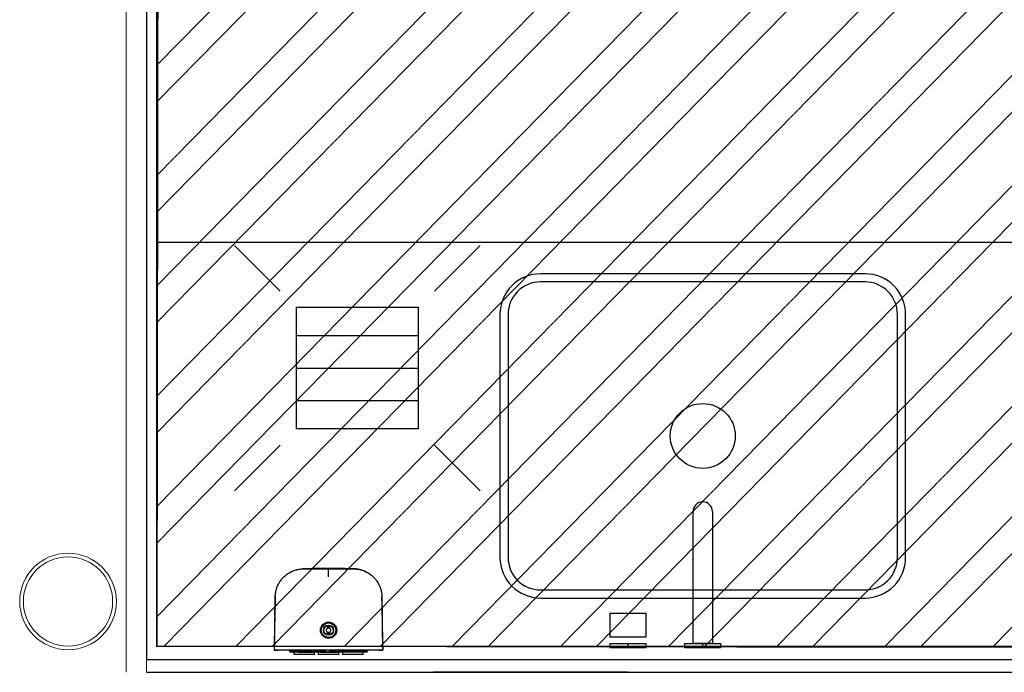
# Model space of a CAD drawing. Header units: centimetres. Extents: x -15121 to 30567, y -60641 to 0.
# Tile 104 of 256: x 4770 to 4892, y -25089 to -25008. Entities that reach past the tile are written whole.
import ezdxf

# ---------------------------------------------------------------- set-up
doc = ezdxf.new("R2010")
doc.units = ezdxf.units.CM
doc.header["$LTSCALE"] = 60
for name, color, linetype in [('A-----SZ', 8, 'Continuous'), ('AIKA sufity podwieszane', 8, 'Continuous'), ('AIKA TYNK', 5, 'Continuous'), ('AIKA widokowe', 7, 'Continuous'), ('widokowe', 7, 'Continuous')]:
    doc.layers.add(name, color=color, linetype=linetype)
doc.layers.add('opisy', color=1, linetype='Continuous', lineweight=15)

# ---------------------------------------------------------------- blocks, each defined once
blk = doc.blocks.new('*X5919')
at = {"color": 0}
for p, q in [((621.16, -2967.99), (636.16, -2967.99)), ((621.16, -2971.99), (636.16, -2971.99)), ((621.16, -2975.99), (636.16, -2975.99))]:
    blk.add_line(p, q, dxfattribs=at)
blk = doc.blocks.new('SL umywalka 50 top')
at = {"layer": 'AIKA widokowe'}
for points in [[(-20, -39), (20, -39, 0.414214), (25, -34), (25, -4, 0.414214), (20, 1), (-20, 1, 0.414214), (-25, -4), (-25, -34, 0.414214)], [(-20, -38), (20, -38, 0.414214), (24, -34), (24, -4, 0.414214), (20, 0), (-20, 0, 0.414214), (-24, -4), (-24, -34, 0.414214)]]:
    blk.add_lwpolyline(points, format="xyb", close=True, dxfattribs=at)
blk.add_circle((0, -19), 4, dxfattribs=at)
blk = doc.blocks.new('SL dozownik góra')
at = {"layer": 'AIKA widokowe'}
for p, q in [((-9.48, -0.03), (-9.48, 0.01)), ((-9.38, -0.03), (-9.38, 0.01)), ((-9.26, 0.01), (-9.37, 0.01)), ((-9.28, 0.21), (-8.58, 0.21)), ((-8.58, 0.11), (-9.28, 0.11)), ((-9.15, 0.11), (-9.15, -0.03)), ((-8.88, 0.45), (-8.88, 0.51)), ((-8.88, 0.51), (-6.38, 0.51)), ((-8.88, 0.45), (-8.88, 0.24)), ((-8.88, 0.21), (-8.88, 0.24)), ((-8.83, -0.03), (-8.83, 0.11)), ((-8.58, 0.21), (-8.48, 0.21)), ((-8.48, 0.11), (-8.58, 0.11)), ((-8.48, 0.21), (-8.38, 0.21)), ((-8.48, 0.11), (-8.48, 0.21)), ((-8.38, 0.11), (-8.48, 0.11)), ((-8.38, 0.21), (-6.58, 0.21)), ((-8.38, 0.11), (-6.58, 0.11)), ((-6.63, 0.11), (-6.63, -0.04)), ((-6.63, 0.11), (-6.63, 0.11)), ((-6.58, 0.21), (-6.48, 0.21)), ((-6.48, 0.11), (-6.58, 0.11)), ((-6.48, 0.21), (-6.38, 0.21)), ((-6.48, 0.21), (-6.48, 0.11)), ((-6.38, 0.11), (-6.48, 0.11)), ((-6.38, 0.51), (-6.38, 0.45)), ((-6.38, 0.45), (-6.38, 0.24)), ((-6.38, 0.24), (-6.38, 0.21)), ((-6.38, 0.21), (-5.75, 0.21)), ((-5.75, 0.11), (-6.38, 0.11)), ((-6.13, 0.11), (-6.13, 0.1)), ((-6.13, 0.11), (-6.13, 0.11)), ((-6.13, 0.1), (-5.72, 0.1)), ((-5.88, 0.45), (-5.88, 0.51)), ((-5.88, 0.51), (-3.38, 0.51)), ((-5.88, 0.45), (-5.88, 0.24)), ((-5.88, 0.21), (-5.88, 0.24)), ((-3.63, 0.21), (-5.75, 0.21)), ((-5.68, 0.08), (-5.57, -0.03)), ((-5.43, -0.03), (-5.61, 0.15)), ((-4.71, 0.11), (-5.57, 0.11)), ((-5.56, 0.1), (-4.93, 0.1)), ((-4.93, 0.1), (-4.93, 0.11)), ((-4.93, 0.11), (-4.93, 0.11)), ((-4.66, 0.16), (-4.85, -0.03)), ((-3.63, 0.11), (-4.31, 0.11)), ((-3.13, 0.1), (-4.3, 0.1)), ((-3.63, 0.21), (-3.43, 0.21)), ((-3.43, 0.11), (-3.63, 0.11)), ((-3.43, 0.21), (-3.23, 0.21)), ((-3.43, 0.11), (-3.43, 0.21)), ((-3.23, 0.11), (-3.43, 0.11)), ((-3.38, 0.51), (-3.38, 0.45)), ((-3.38, 0.45), (-3.38, 0.24)), ((-3.38, 0.24), (-3.38, 0.21)), ((-3.23, 0.21), (-2.88, 0.21)), ((-2.88, 0.11), (-3.23, 0.11)), ((-3.13, 0.11), (-3.13, 0.1)), ((-3.13, 0.11), (-3.13, 0.11)), ((-2.88, 0.45), (-2.88, 0.51)), ((-2.88, 0.51), (-0.38, 0.51)), ((-2.88, 0.45), (-2.88, 0.24)), ((-2.88, 0.21), (-2.88, 0.24)), ((-2.88, 0.21), (-2.78, 0.21)), ((-2.88, 0.11), (-2.78, 0.11)), ((-2.78, 0.21), (-2.68, 0.21)), ((-2.78, 0.21), (-2.78, 0.11)), ((-2.78, 0.11), (-2.68, 0.11)), ((-0.88, 0.21), (-2.68, 0.21)), ((-0.88, 0.11), (-2.68, 0.11)), ((-2.63, 0.11), (-2.63, -0.04)), ((-2.63, 0.11), (-2.63, 0.11)), ((-0.88, 0.21), (-0.78, 0.21)), ((-0.88, 0.11), (-0.78, 0.11)), ((-0.78, 0.21), (-0.68, 0.21)), ((-0.78, 0.11), (-0.78, 0.21)), ((-0.78, 0.11), (-0.68, 0.11)), ((-0.68, 0.21), (0.02, 0.21)), ((0.02, 0.11), (-0.68, 0.11)), ((-0.43, 0.11), (-0.43, -0.03)), ((-0.38, 0.51), (-0.38, 0.45)), ((-0.38, 0.45), (-0.38, 0.24)), ((-0.38, 0.24), (-0.38, 0.21)), ((-0.11, 0.11), (-0.11, -0.03)), ((0.11, 0.01), (0, 0.01)), ((0.12, 0.01), (0.12, -0.03)), ((0.22, 0.01), (0.22, -0.03)), ((-4.75, -2.24), (-4.75, -2.09)), ((-4.5, -2.09), (-4.75, -2.09)), ((-4.75, -2.26), (-4.75, -2.24)), ((-4.5, -2.24), (-4.5, -2.09)), ((-4.5, -2.24), (-4.5, -2.26)), ((-4.75, -2.73), (-4.75, -2.71)), ((-4.75, -2.89), (-4.75, -2.73)), ((-4.5, -2.89), (-4.75, -2.89)), ((-4.5, -2.71), (-4.5, -2.73)), ((-4.5, -2.89), (-4.5, -2.73)), ((-11.26, -4.31), (-11.26, -4.31)), ((2, -4.31), (2, -4.31)), ((-11.24, -5.15), (-11.24, -5.15)), ((1.98, -5.15), (1.98, -5.15)), ((-11.21, -6.37), (-11.21, -6.52)), ((-11.21, -6.38), (-11.21, -6.5))]:
    blk.add_line(p, q, dxfattribs=at)
for radius in [1, 0.9, 0.625, 0.575]:
    blk.add_circle((-4.63, -2.49), radius, dxfattribs=at)
for centre, radius, start, end in [((-9.28, 0.01), 0.2, 90, 180), ((-9.28, 0.01), 0.1, 90, 180), ((-9.37, 0), 0.009, 90, 180), ((-9.26, 0), 0.009, 0, 90), ((-5.75, 0.01), 0.2, 45, 90), ((-5.75, 0.01), 0.1, 45, 90), ((-4.59, 0.09), 0.1, 85.8328, 135), ((-4.63, -0.46), 0.65, 42.186, 85.8328), ((0, 0), 0.009, 90, 180), ((0.02, 0.01), 0.2, 0, 90), ((0.02, 0.01), 0.1, 0, 90), ((0.11, 0), 0.009, 0, 90), ((-4.63, -2.49), 0.275, 117.0357, 242.9643), ((-4.63, -2.49), 0.256, 60.7941, 119.2059), ((-4.63, -2.49), 0.275, 297.0357, 62.9643), ((-4.63, -2.49), 0.256, 240.7941, 299.2059), ((-11.24, -4.31), 0.02, 182.1155, 232.6601), ((1.98, -4.31), 0.02, 307.0927, 359.643), ((-11.22, -5.15), 0.02, 141.303, 181.3577), ((1.96, -5.15), 0.02, 358.8409, 39.0533), ((-7.68, -6.49), 3.52, 180.5, 180.9111), ((-1.57, -6.49), 3.52, 356.2472, 359.5), ((-1.57, -6.49), 3.52, 356.0961, 359.4538)]:
    blk.add_arc(centre, radius, start, end, dxfattribs=at)
for points, degree in [([(-11.35, -0.03), (-11.35, -0.03), (-11.27, -0.03)], 2), ([(-10.88, -0.04), (-11.01, -0.03), (-11.13, -0.03), (-11.26, -0.03)], 3), ([(-10.29, -0.03), (-7.46, -0.03), (-4.63, -0.03)], 2), ([(-4.63, -0.03), (-1.8, -0.03), (1.03, -0.03)], 2), ([(2, -0.03), (1.87, -0.03), (1.75, -0.03), (1.63, -0.04)], 3), ([(2.02, -0.03), (2.09, -0.03), (2.09, -0.03)], 2), ([(-0.02, -9.7), (0, -9.69), (0.01, -9.69), (0.03, -9.68)], 3)]:
    blk.add_open_spline(points, degree=degree, dxfattribs=at)
for points, knots in [([(-11.35, -0.03), (-11.35, -0.27), (-11.33, -0.75), (-11.32, -1.44), (-11.31, -2.07), (-11.29, -2.65), (-11.28, -3.16), (-11.27, -3.62), (-11.26, -4), (-11.26, -4.22), (-11.26, -4.31)], [0, 0, 0, 0, 0.174298, 0.335211, 0.482738, 0.616879, 0.737634, 0.845004, 0.938988, 1, 1, 1, 1]), ([(-11.27, -0.03), (-11.27, -0.03), (-11.27, -0.03), (-11.26, -0.03), (-11.26, -0.03), (-11.25, -0.03), (-11.24, -0.03), (-11.22, -0.03), (-11.22, -0.03), (-11.21, -0.03), (-11.2, -0.03), (-11.18, -0.03), (-11.17, -0.03), (-11.14, -0.03), (-11.12, -0.03), (-11.09, -0.03), (-11.07, -0.03), (-11.04, -0.03), (-11.04, -0.03), (-11.03, -0.03), (-11.01, -0.03), (-10.99, -0.03), (-10.96, -0.03), (-10.91, -0.03), (-10.86, -0.03), (-10.82, -0.03), (-10.81, -0.03), (-10.79, -0.03), (-10.78, -0.03), (-10.77, -0.03), (-10.76, -0.03), (-10.73, -0.03), (-10.7, -0.03), (-10.64, -0.03), (-10.61, -0.03), (-10.55, -0.03), (-10.52, -0.03), (-10.48, -0.03), (-10.47, -0.03), (-10.45, -0.03), (-10.43, -0.03), (-10.4, -0.03), (-10.36, -0.03), (-10.32, -0.03), (-10.29, -0.03)], [0, 0, 0, 0, 0.0625, 0.0625, 0.125, 0.125, 0.1875, 0.1875, 0.21875, 0.21875, 0.25, 0.25, 0.3125, 0.3125, 0.375, 0.375, 0.4375, 0.4375, 0.453125, 0.453125, 0.46875, 0.5, 0.5, 0.5625, 0.625, 0.625, 0.65625, 0.65625, 0.671875, 0.671875, 0.6875, 0.6875, 0.75, 0.75, 0.8125, 0.8125, 0.875, 0.875, 0.890625, 0.890625, 0.90625, 0.9375, 0.9375, 1, 1, 1, 1]), ([(-4.63, -10.06), (-5.26, -10.06), (-5.9, -10.06), (-6.69, -10.06), (-6.93, -10.06), (-7.21, -10.06), (-7.33, -10.06), (-7.41, -10.06), (-7.45, -10.06), (-7.53, -10.06), (-7.59, -10.06), (-7.65, -10.06), (-7.68, -10.06), (-7.7, -10.06), (-7.76, -10.06), (-7.8, -10.05), (-7.86, -10.05), (-7.88, -10.05), (-7.92, -10.05), (-7.94, -10.05), (-8.04, -10.04), (-8.12, -10.03), (-8.28, -10.01), (-8.35, -10), (-8.47, -9.97), (-8.51, -9.96), (-8.57, -9.95), (-8.58, -9.94), (-8.62, -9.93), (-8.64, -9.93), (-8.74, -9.9), (-8.81, -9.88), (-8.96, -9.82), (-9.03, -9.79), (-9.18, -9.73), (-9.25, -9.7), (-9.39, -9.63), (-9.46, -9.59), (-9.56, -9.53), (-9.59, -9.5), (-9.64, -9.47), (-9.66, -9.46), (-9.69, -9.44), (-9.71, -9.43), (-9.79, -9.37), (-9.85, -9.32), (-9.97, -9.22), (-10.03, -9.17), (-10.15, -9.07), (-10.2, -9.01), (-10.31, -8.9), (-10.36, -8.84), (-10.44, -8.74), (-10.46, -8.71), (-10.49, -8.67), (-10.5, -8.67), (-10.51, -8.65), (-10.53, -8.63), (-10.54, -8.6), (-10.6, -8.52), (-10.64, -8.46), (-10.73, -8.32), (-10.8, -8.19), (-10.87, -8.04), (-10.94, -7.9), (-10.97, -7.83), (-11.01, -7.72), (-11.02, -7.68), (-11.03, -7.63), (-11.04, -7.62), (-11.04, -7.6), (-11.05, -7.58), (-11.06, -7.55), (-11.09, -7.45), (-11.11, -7.38), (-11.14, -7.22), (-11.15, -7.15), (-11.18, -6.99), (-11.19, -6.91), (-11.2, -6.8), (-11.2, -6.76), (-11.2, -6.7), (-11.2, -6.68), (-11.2, -6.64), (-11.2, -6.62), (-11.2, -6.58), (-11.2, -6.56), (-11.21, -6.52), (-11.21, -6.49), (-11.21, -6.45), (-11.21, -6.41), (-11.21, -6.39), (-11.21, -6.33), (-11.21, -6.29), (-11.21, -6.21), (-11.21, -6.17), (-11.21, -5.98), (-11.21, -5.82), (-11.22, -5.04), (-11.23, -4.41), (-11.24, -3.16), (-11.25, -2.53), (-11.26, -1.28), (-11.27, -0.65), (-11.27, -0.03)], [0, 0, 0, 0, 0.125, 0.125, 0.15625, 0.171875, 0.179687, 0.179687, 0.1875, 0.1875, 0.195312, 0.199219, 0.199219, 0.203125, 0.203125, 0.210937, 0.210937, 0.214844, 0.214844, 0.21875, 0.21875, 0.234375, 0.234375, 0.25, 0.25, 0.257812, 0.257812, 0.261719, 0.261719, 0.265625, 0.265625, 0.28125, 0.28125, 0.296875, 0.296875, 0.3125, 0.3125, 0.328125, 0.328125, 0.335937, 0.335937, 0.339844, 0.339844, 0.34375, 0.34375, 0.359375, 0.359375, 0.375, 0.375, 0.390625, 0.390625, 0.40625, 0.40625, 0.414062, 0.414062, 0.416016, 0.416016, 0.417969, 0.421875, 0.421875, 0.4375, 0.4375, 0.453125, 0.46875, 0.46875, 0.484375, 0.484375, 0.492187, 0.492187, 0.494141, 0.494141, 0.496094, 0.5, 0.5, 0.515625, 0.515625, 0.53125, 0.53125, 0.546875, 0.546875, 0.554687, 0.554687, 0.558594, 0.558594, 0.5625, 0.5625, 0.566406, 0.566406, 0.570312, 0.574219, 0.574219, 0.578125, 0.578125, 0.585937, 0.585937, 0.59375, 0.59375, 0.625, 0.625, 0.75, 0.75, 0.875, 0.875, 1, 1, 1, 1]), ([(2.02, -0.03), (2.01, -0.65), (2, -1.28), (1.99, -2.53), (1.98, -3.16), (1.97, -4.41), (1.96, -5.04), (1.95, -5.82), (1.95, -5.98), (1.95, -6.17), (1.95, -6.21), (1.95, -6.29), (1.95, -6.33), (1.95, -6.39), (1.95, -6.41), (1.95, -6.45), (1.95, -6.49), (1.95, -6.52), (1.95, -6.56), (1.95, -6.58), (1.95, -6.62), (1.95, -6.64), (1.94, -6.68), (1.94, -6.7), (1.94, -6.76), (1.94, -6.8), (1.93, -6.91), (1.92, -6.99), (1.9, -7.15), (1.88, -7.22), (1.85, -7.38), (1.83, -7.45), (1.8, -7.55), (1.79, -7.58), (1.79, -7.6), (1.78, -7.62), (1.78, -7.63), (1.76, -7.68), (1.75, -7.72), (1.71, -7.83), (1.68, -7.9), (1.61, -8.04), (1.55, -8.19), (1.47, -8.32), (1.39, -8.46), (1.34, -8.52), (1.29, -8.6), (1.27, -8.63), (1.25, -8.65), (1.24, -8.67), (1.23, -8.67), (1.2, -8.71), (1.18, -8.74), (1.1, -8.84), (1.05, -8.9), (0.94, -9.01), (0.89, -9.07), (0.77, -9.17), (0.71, -9.22), (0.59, -9.32), (0.53, -9.37), (0.45, -9.43), (0.43, -9.44), (0.4, -9.46), (0.38, -9.47), (0.33, -9.5), (0.3, -9.53), (0.2, -9.59), (0.13, -9.63), (-0.01, -9.7), (-0.08, -9.73), (-0.22, -9.79), (-0.3, -9.82), (-0.45, -9.88), (-0.52, -9.9), (-0.62, -9.93), (-0.64, -9.93), (-0.67, -9.94), (-0.69, -9.95), (-0.75, -9.96), (-0.79, -9.97), (-0.91, -10), (-0.98, -10.01), (-1.14, -10.03), (-1.22, -10.04), (-1.32, -10.05), (-1.34, -10.05), (-1.38, -10.05), (-1.39, -10.05), (-1.45, -10.05), (-1.49, -10.06), (-1.55, -10.06), (-1.57, -10.06), (-1.61, -10.06), (-1.67, -10.06), (-1.73, -10.06), (-1.81, -10.06), (-1.85, -10.06), (-1.93, -10.06), (-2.05, -10.06), (-2.33, -10.06), (-2.57, -10.06), (-3.36, -10.06), (-3.99, -10.06), (-4.63, -10.06)], [0, 0, 0, 0, 0.125, 0.125, 0.25, 0.25, 0.375, 0.375, 0.40625, 0.40625, 0.414063, 0.414063, 0.421875, 0.421875, 0.425781, 0.425781, 0.429688, 0.433594, 0.433594, 0.4375, 0.4375, 0.441406, 0.441406, 0.445313, 0.445313, 0.453125, 0.453125, 0.46875, 0.46875, 0.484375, 0.484375, 0.5, 0.5, 0.503906, 0.505859, 0.505859, 0.507813, 0.507813, 0.515625, 0.515625, 0.53125, 0.53125, 0.546875, 0.5625, 0.5625, 0.578125, 0.578125, 0.582031, 0.583984, 0.583984, 0.585938, 0.585938, 0.59375, 0.59375, 0.609375, 0.609375, 0.625, 0.625, 0.640625, 0.640625, 0.65625, 0.65625, 0.660156, 0.660156, 0.664063, 0.664063, 0.671875, 0.671875, 0.6875, 0.6875, 0.703125, 0.703125, 0.71875, 0.71875, 0.734375, 0.734375, 0.738281, 0.738281, 0.742188, 0.742188, 0.75, 0.75, 0.765625, 0.765625, 0.78125, 0.78125, 0.785156, 0.785156, 0.789063, 0.789063, 0.796875, 0.796875, 0.800781, 0.800781, 0.804688, 0.8125, 0.8125, 0.820313, 0.820313, 0.828125, 0.84375, 0.875, 0.875, 1, 1, 1, 1]), ([(1.03, -0.03), (1.07, -0.03), (1.1, -0.03), (1.15, -0.03), (1.17, -0.03), (1.19, -0.03), (1.21, -0.03), (1.22, -0.03), (1.26, -0.03), (1.29, -0.03), (1.35, -0.03), (1.38, -0.03), (1.44, -0.03), (1.47, -0.03), (1.5, -0.03), (1.51, -0.03), (1.52, -0.03), (1.53, -0.03), (1.55, -0.03), (1.56, -0.03), (1.6, -0.03), (1.66, -0.03), (1.7, -0.03), (1.74, -0.03), (1.75, -0.03), (1.77, -0.03), (1.78, -0.03), (1.78, -0.03), (1.81, -0.03), (1.83, -0.03), (1.86, -0.03), (1.88, -0.03), (1.91, -0.03), (1.93, -0.03), (1.94, -0.03), (1.95, -0.03), (1.96, -0.03), (1.97, -0.03), (1.98, -0.03), (1.99, -0.03), (2, -0.03), (2.01, -0.03), (2.01, -0.03), (2.02, -0.03), (2.02, -0.03)], [0, 0, 0, 0, 0.0625, 0.0625, 0.09375, 0.109375, 0.109375, 0.125, 0.125, 0.1875, 0.1875, 0.25, 0.25, 0.3125, 0.3125, 0.328125, 0.328125, 0.34375, 0.34375, 0.375, 0.375, 0.4375, 0.5, 0.5, 0.53125, 0.546875, 0.546875, 0.5625, 0.5625, 0.625, 0.625, 0.6875, 0.6875, 0.75, 0.75, 0.78125, 0.78125, 0.8125, 0.8125, 0.875, 0.875, 0.9375, 0.9375, 1, 1, 1, 1]), ([(2, -4.31), (2, -4.28), (2, -4.08), (2.01, -3.68), (2.02, -3.07), (2.04, -2.41), (2.06, -1.67), (2.07, -0.87), (2.09, -0.32), (2.09, -0.03)], [0, 0, 0, 0, 0.017073, 0.142038, 0.282546, 0.438596, 0.610188, 0.797323, 1, 1, 1, 1]), ([(-11.25, -4.31), (-11.25, -4.31), (-11.25, -4.31), (-11.25, -4.31), (-11.25, -4.31), (-11.25, -4.31), (-11.25, -4.31), (-11.25, -4.31), (-11.25, -4.32), (-11.25, -4.32), (-11.25, -4.33), (-11.25, -4.34), (-11.25, -4.34), (-11.25, -4.35), (-11.25, -4.35), (-11.25, -4.36), (-11.25, -4.38), (-11.25, -4.39), (-11.25, -4.41), (-11.25, -4.41), (-11.24, -4.42), (-11.24, -4.42), (-11.24, -4.43), (-11.24, -4.44), (-11.24, -4.45), (-11.24, -4.47), (-11.24, -4.49), (-11.24, -4.52), (-11.24, -4.53), (-11.24, -4.53), (-11.24, -4.54), (-11.24, -4.54), (-11.24, -4.55), (-11.24, -4.56), (-11.24, -4.58), (-11.24, -4.6), (-11.24, -4.63), (-11.24, -4.65), (-11.24, -4.66), (-11.24, -4.67), (-11.24, -4.68), (-11.24, -4.68), (-11.24, -4.7), (-11.24, -4.71), (-11.24, -4.74), (-11.24, -4.75), (-11.24, -4.78), (-11.24, -4.79), (-11.24, -4.82), (-11.24, -4.82), (-11.24, -4.84), (-11.24, -4.84), (-11.24, -4.86), (-11.24, -4.89), (-11.24, -4.91), (-11.23, -4.93), (-11.23, -4.94), (-11.23, -4.95), (-11.23, -4.95), (-11.23, -4.95), (-11.23, -4.97), (-11.23, -4.99), (-11.23, -5.01), (-11.23, -5.03), (-11.23, -5.04), (-11.23, -5.05), (-11.23, -5.06), (-11.23, -5.06), (-11.23, -5.07), (-11.23, -5.07), (-11.23, -5.08), (-11.23, -5.1), (-11.23, -5.11), (-11.23, -5.12), (-11.23, -5.12), (-11.23, -5.12), (-11.23, -5.12), (-11.23, -5.13), (-11.23, -5.13), (-11.23, -5.13), (-11.23, -5.14), (-11.23, -5.14), (-11.23, -5.15), (-11.23, -5.15), (-11.23, -5.15)], [0, 0, 0, 0, 0.03125, 0.03125, 0.039062, 0.039062, 0.046875, 0.0625, 0.0625, 0.09375, 0.125, 0.125, 0.140625, 0.140625, 0.15625, 0.15625, 0.1875, 0.21875, 0.21875, 0.234375, 0.242187, 0.242187, 0.25, 0.25, 0.28125, 0.28125, 0.3125, 0.34375, 0.34375, 0.351562, 0.351562, 0.359375, 0.359375, 0.375, 0.375, 0.40625, 0.4375, 0.4375, 0.453125, 0.460937, 0.460937, 0.46875, 0.46875, 0.5, 0.5, 0.53125, 0.53125, 0.5625, 0.5625, 0.578125, 0.578125, 0.59375, 0.59375, 0.625, 0.65625, 0.65625, 0.671875, 0.671875, 0.679687, 0.679687, 0.6875, 0.71875, 0.75, 0.75, 0.78125, 0.78125, 0.789062, 0.789062, 0.796875, 0.8125, 0.8125, 0.84375, 0.875, 0.875, 0.890625, 0.890625, 0.898437, 0.898437, 0.90625, 0.90625, 0.9375, 0.96875, 0.96875, 1, 1, 1, 1]), ([(-11.24, -5.15), (-11.24, -5.15), (-11.24, -5.15), (-11.24, -5.14), (-11.24, -5.14), (-11.24, -5.14), (-11.24, -5.14), (-11.24, -5.14), (-11.24, -5.14), (-11.24, -5.13), (-11.24, -5.12), (-11.24, -5.11), (-11.24, -5.11), (-11.24, -5.1), (-11.24, -5.1), (-11.24, -5.09), (-11.24, -5.08), (-11.24, -5.06), (-11.24, -5.05), (-11.24, -5.04), (-11.24, -5.03), (-11.24, -5.03), (-11.24, -5.03), (-11.24, -5.01), (-11.24, -5), (-11.24, -4.98), (-11.24, -4.96), (-11.24, -4.94), (-11.24, -4.92), (-11.24, -4.92), (-11.24, -4.91), (-11.24, -4.91), (-11.24, -4.9), (-11.24, -4.89), (-11.24, -4.87), (-11.24, -4.85), (-11.24, -4.82), (-11.24, -4.8), (-11.24, -4.79), (-11.24, -4.78), (-11.24, -4.77), (-11.24, -4.77), (-11.24, -4.75), (-11.24, -4.74), (-11.25, -4.71), (-11.25, -4.7), (-11.25, -4.67), (-11.25, -4.66), (-11.25, -4.64), (-11.25, -4.63), (-11.25, -4.62), (-11.25, -4.61), (-11.25, -4.59), (-11.25, -4.57), (-11.25, -4.54), (-11.25, -4.52), (-11.25, -4.52), (-11.25, -4.51), (-11.25, -4.5), (-11.25, -4.5), (-11.25, -4.48), (-11.25, -4.46), (-11.25, -4.44), (-11.25, -4.42), (-11.25, -4.41), (-11.25, -4.4), (-11.25, -4.4), (-11.25, -4.39), (-11.25, -4.39), (-11.25, -4.38), (-11.25, -4.37), (-11.25, -4.36), (-11.25, -4.34), (-11.25, -4.34), (-11.25, -4.33), (-11.25, -4.33), (-11.25, -4.33), (-11.25, -4.33), (-11.25, -4.33), (-11.25, -4.32), (-11.25, -4.31), (-11.25, -4.31), (-11.25, -4.31), (-11.25, -4.31), (-11.25, -4.31)], [0, 0, 0, 0, 0.023159, 0.023159, 0.031037, 0.031037, 0.038915, 0.05467, 0.05467, 0.086181, 0.117692, 0.117692, 0.133448, 0.133448, 0.149203, 0.149203, 0.180714, 0.212225, 0.212225, 0.227981, 0.235858, 0.235858, 0.243736, 0.243736, 0.275247, 0.275247, 0.306758, 0.338269, 0.338269, 0.346147, 0.346147, 0.354025, 0.354025, 0.36978, 0.36978, 0.401291, 0.432802, 0.432802, 0.448558, 0.456435, 0.456435, 0.464313, 0.464313, 0.495824, 0.495824, 0.527335, 0.527335, 0.558846, 0.558846, 0.574602, 0.574602, 0.590357, 0.590357, 0.621868, 0.653379, 0.653379, 0.669135, 0.669135, 0.677012, 0.677012, 0.68489, 0.716401, 0.747912, 0.747912, 0.779423, 0.779423, 0.787301, 0.787301, 0.795179, 0.810934, 0.810934, 0.842445, 0.873956, 0.873956, 0.889712, 0.889712, 0.897589, 0.897589, 0.905467, 0.905467, 0.936978, 0.968489, 0.968489, 1, 1, 1, 1]), ([(1.97, -5.15), (1.97, -5.15), (1.97, -5.15), (1.97, -5.14), (1.97, -5.14), (1.97, -5.13), (1.97, -5.13), (1.97, -5.13), (1.97, -5.12), (1.97, -5.12), (1.97, -5.12), (1.97, -5.12), (1.97, -5.11), (1.97, -5.1), (1.97, -5.08), (1.97, -5.07), (1.97, -5.07), (1.97, -5.06), (1.97, -5.06), (1.97, -5.05), (1.98, -5.04), (1.98, -5.03), (1.98, -5.01), (1.98, -4.99), (1.98, -4.97), (1.98, -4.95), (1.98, -4.95), (1.98, -4.95), (1.98, -4.94), (1.98, -4.93), (1.98, -4.91), (1.98, -4.89), (1.98, -4.86), (1.98, -4.84), (1.98, -4.84), (1.98, -4.82), (1.98, -4.82), (1.98, -4.79), (1.98, -4.78), (1.98, -4.75), (1.98, -4.74), (1.98, -4.71), (1.98, -4.7), (1.98, -4.68), (1.98, -4.68), (1.98, -4.67), (1.98, -4.66), (1.98, -4.65), (1.98, -4.63), (1.98, -4.6), (1.98, -4.58), (1.98, -4.56), (1.98, -4.55), (1.98, -4.54), (1.98, -4.54), (1.98, -4.53), (1.98, -4.53), (1.98, -4.52), (1.99, -4.49), (1.99, -4.47), (1.99, -4.45), (1.99, -4.44), (1.99, -4.43), (1.99, -4.42), (1.99, -4.42), (1.99, -4.41), (1.99, -4.41), (1.99, -4.39), (1.99, -4.38), (1.99, -4.36), (1.99, -4.35), (1.99, -4.35), (1.99, -4.34), (1.99, -4.34), (1.99, -4.33), (1.99, -4.32), (1.99, -4.32), (1.99, -4.31), (1.99, -4.31), (1.99, -4.31), (1.99, -4.31), (1.99, -4.31), (1.99, -4.31), (1.99, -4.31), (1.99, -4.31)], [0, 0, 0, 0, 0.03125, 0.03125, 0.0625, 0.09375, 0.09375, 0.101563, 0.101563, 0.109375, 0.109375, 0.125, 0.125, 0.15625, 0.1875, 0.1875, 0.203125, 0.210938, 0.210938, 0.21875, 0.21875, 0.25, 0.25, 0.28125, 0.3125, 0.320313, 0.320313, 0.328125, 0.328125, 0.34375, 0.34375, 0.375, 0.40625, 0.40625, 0.421875, 0.421875, 0.4375, 0.4375, 0.46875, 0.46875, 0.5, 0.5, 0.53125, 0.53125, 0.539063, 0.539063, 0.546875, 0.5625, 0.5625, 0.59375, 0.625, 0.625, 0.640625, 0.640625, 0.648438, 0.648438, 0.65625, 0.65625, 0.6875, 0.71875, 0.71875, 0.75, 0.75, 0.757813, 0.757813, 0.765625, 0.78125, 0.78125, 0.8125, 0.84375, 0.84375, 0.859375, 0.859375, 0.875, 0.875, 0.90625, 0.9375, 0.9375, 0.953125, 0.960938, 0.960938, 0.96875, 0.96875, 1, 1, 1, 1]), ([(2, -4.31), (2, -4.31), (2, -4.31), (2, -4.31), (2, -4.31), (2, -4.32), (2, -4.33), (2, -4.33), (2, -4.33), (2, -4.33), (2, -4.33), (2, -4.34), (2, -4.34), (2, -4.36), (1.99, -4.37), (1.99, -4.38), (1.99, -4.39), (1.99, -4.39), (1.99, -4.4), (1.99, -4.4), (1.99, -4.41), (1.99, -4.42), (1.99, -4.44), (1.99, -4.46), (1.99, -4.48), (1.99, -4.5), (1.99, -4.5), (1.99, -4.51), (1.99, -4.52), (1.99, -4.52), (1.99, -4.54), (1.99, -4.57), (1.99, -4.59), (1.99, -4.61), (1.99, -4.62), (1.99, -4.63), (1.99, -4.64), (1.99, -4.66), (1.99, -4.67), (1.99, -4.7), (1.99, -4.71), (1.99, -4.74), (1.99, -4.75), (1.99, -4.77), (1.99, -4.77), (1.99, -4.78), (1.99, -4.79), (1.99, -4.8), (1.98, -4.82), (1.98, -4.85), (1.98, -4.87), (1.98, -4.89), (1.98, -4.9), (1.98, -4.91), (1.98, -4.91), (1.98, -4.92), (1.98, -4.92), (1.98, -4.94), (1.98, -4.96), (1.98, -4.98), (1.98, -5), (1.98, -5.01), (1.98, -5.03), (1.98, -5.03), (1.98, -5.03), (1.98, -5.04), (1.98, -5.05), (1.98, -5.06), (1.98, -5.08), (1.98, -5.09), (1.98, -5.1), (1.98, -5.1), (1.98, -5.11), (1.98, -5.11), (1.98, -5.12), (1.98, -5.13), (1.98, -5.14), (1.98, -5.14), (1.98, -5.14), (1.98, -5.14), (1.98, -5.14), (1.98, -5.14), (1.98, -5.15), (1.98, -5.15), (1.98, -5.15)], [0, 0, 0, 0, 0.03178, 0.03178, 0.063561, 0.095341, 0.095341, 0.103286, 0.103286, 0.111231, 0.111231, 0.127121, 0.127121, 0.158902, 0.190682, 0.190682, 0.206572, 0.214517, 0.214517, 0.222462, 0.222462, 0.254243, 0.254243, 0.286023, 0.317803, 0.325748, 0.325748, 0.333693, 0.333693, 0.349583, 0.349583, 0.381364, 0.413144, 0.413144, 0.429034, 0.429034, 0.444924, 0.444924, 0.476705, 0.476705, 0.508485, 0.508485, 0.540265, 0.540265, 0.54821, 0.54821, 0.556156, 0.572046, 0.572046, 0.603826, 0.635606, 0.635606, 0.651496, 0.651496, 0.659442, 0.659442, 0.667387, 0.667387, 0.699167, 0.730947, 0.730947, 0.762728, 0.762728, 0.770673, 0.770673, 0.778618, 0.794508, 0.794508, 0.826288, 0.858069, 0.858069, 0.873959, 0.873959, 0.889849, 0.889849, 0.921629, 0.953409, 0.953409, 0.9693, 0.977245, 0.977245, 0.98519, 0.98519, 1, 1, 1, 1]), ([(-11.24, -5.15), (-11.24, -5.15), (-11.24, -5.18), (-11.23, -5.23), (-11.23, -5.29), (-11.23, -5.35), (-11.23, -5.43), (-11.23, -5.52), (-11.23, -5.6), (-11.22, -5.68), (-11.22, -5.77), (-11.22, -5.85), (-11.22, -5.93), (-11.22, -6.01), (-11.22, -6.08), (-11.21, -6.15), (-11.21, -6.22), (-11.21, -6.28), (-11.21, -6.34), (-11.21, -6.4), (-11.21, -6.45), (-11.21, -6.5), (-11.21, -6.55), (-11.2, -6.58), (-11.2, -6.61), (-11.2, -6.62)], [0, 0, 0, 0, 0.001486, 0.007177, 0.011069, 0.015278, 0.025345, 0.038385, 0.054841, 0.074931, 0.098773, 0.130706, 0.167697, 0.209788, 0.257008, 0.309376, 0.366907, 0.429612, 0.497499, 0.570576, 0.648846, 0.732314, 0.820984, 0.914859, 1, 1, 1, 1]), ([(1.95, -6.62), (1.95, -6.62), (1.95, -6.61), (1.95, -6.6), (1.95, -6.58), (1.95, -6.56), (1.95, -6.55), (1.95, -6.53), (1.95, -6.5), (1.95, -6.48), (1.95, -6.46), (1.95, -6.43), (1.95, -6.4), (1.95, -6.37), (1.95, -6.34), (1.95, -6.31), (1.95, -6.28), (1.95, -6.24), (1.95, -6.21), (1.96, -6.18), (1.96, -6.16), (1.96, -6.14), (1.96, -6.13), (1.96, -6.11), (1.96, -6.08), (1.96, -6.02), (1.96, -5.94), (1.96, -5.83), (1.97, -5.66), (1.97, -5.43), (1.98, -5.24), (1.98, -5.15)], [0, 0, 0, 0, 0.083134, 0.174265, 0.26017, 0.340849, 0.416304, 0.486534, 0.551541, 0.611325, 0.665887, 0.71523, 0.759355, 0.798265, 0.831967, 0.860466, 0.881145, 0.897866, 0.910656, 0.919582, 0.922656, 0.924885, 0.92574, 0.92648, 0.928779, 0.933035, 0.939253, 0.947434, 0.957578, 0.977893, 1, 1, 1, 1]), ([(-9.29, -9.68), (-9.17, -9.74), (-8.93, -9.84), (-8.56, -9.96), (-8.17, -10.03), (-7.78, -10.06), (-7.38, -10.07), (-6.33, -10.1), (-5.42, -10.12), (-4.63, -10.12)], [0, 0, 0, 0, 0.083303, 0.166609, 0.249917, 0.333224, 0.416576, 0.499923, 1, 1, 1, 1]), ([(-4.63, -9.07), (-4.63, -9.1), (-4.63, -9.14), (-4.63, -9.2), (-4.63, -9.23), (-4.63, -9.3), (-4.63, -9.33), (-4.63, -9.37), (-4.63, -9.37), (-4.63, -9.39), (-4.63, -9.4), (-4.63, -9.42), (-4.63, -9.44), (-4.63, -9.48), (-4.63, -9.54), (-4.63, -9.59), (-4.63, -9.63), (-4.63, -9.65), (-4.63, -9.67), (-4.63, -9.68), (-4.63, -9.69), (-4.63, -9.69), (-4.63, -9.7), (-4.63, -9.72), (-4.63, -9.75), (-4.63, -9.79), (-4.63, -9.82), (-4.63, -9.86), (-4.63, -9.88), (-4.63, -9.9), (-4.63, -9.91), (-4.63, -9.91), (-4.63, -9.92), (-4.63, -9.92), (-4.63, -9.93), (-4.63, -9.94), (-4.63, -9.96), (-4.63, -9.99), (-4.63, -10.01), (-4.63, -10.02), (-4.63, -10.03), (-4.63, -10.03), (-4.63, -10.04), (-4.63, -10.04), (-4.63, -10.04), (-4.63, -10.05), (-4.63, -10.06), (-4.63, -10.06), (-4.63, -10.06)], [0, 0, 0, 0, 0.0625, 0.0625, 0.125, 0.125, 0.1875, 0.1875, 0.203125, 0.203125, 0.21875, 0.21875, 0.25, 0.25, 0.3125, 0.375, 0.375, 0.40625, 0.40625, 0.421875, 0.429687, 0.429687, 0.4375, 0.4375, 0.5, 0.5, 0.5625, 0.5625, 0.625, 0.625, 0.640625, 0.648438, 0.648438, 0.65625, 0.65625, 0.6875, 0.6875, 0.75, 0.8125, 0.8125, 0.84375, 0.84375, 0.859375, 0.859375, 0.875, 0.875, 0.9375, 1, 1, 1, 1]), ([(-4.63, -10.12), (-3.84, -10.12), (-2.92, -10.1), (-1.88, -10.07), (-1.6, -10.06), (-1.45, -10.05), (-1.44, -10.05)], [0, 0, 0, 0, 0.740066, 0.863413, 0.986765, 1, 1, 1, 1])]:
    blk.add_open_spline(points, degree=3, knots=knots, dxfattribs=at)

msp = doc.modelspace()

# ---------------------------------------------------------------- hatches: boundary and pattern name
at = {"layer": 'AIKA sufity podwieszane', "transparency": 33554610}
h = msp.add_hatch(dxfattribs=at)
h.set_pattern_fill('ANSI32', color=8, angle=0.6)
h.set_pattern_definition([(45.6, (-6538.906, 0.147), (-6.8053523, 6.6642933), []), (45.6, (-6534.416, 0.194), (-6.8053523, 6.6642933), [])])
h.paths.add_polyline_path([(4906.8523, -24930.58), (4787.3457, -24930.58), (4787.3457, -25085.582), (4906.8523, -25085.582)])

# ---------------------------------------------------------------- linework, layer by layer
at = {"layer": 'A-----SZ'}
for p, q in [((4786.0491, -25088.7633), (4946.0491, -25088.7293)), ((4845.3909, -25088.7293, 324.1381), (4821.3909, -25088.7293, 324.1381)), ((4821.3909, -25088.7293, 324.1381), (4845.3909, -25088.7293, 324.1381)), ((4824.1164, -25088.7293), (4849.1164, -25088.7293))]:
    msp.add_line(p, q, dxfattribs=at)
at = {"layer": 'AIKA sufity podwieszane', "color": 8, "transparency": 33554610}
msp.add_lwpolyline([(4787.3457, -24930.58), (4906.8523, -24930.58), (4906.8523, -25085.582), (4787.3457, -25085.582)], close=True, dxfattribs=at)
at = {"layer": 'AIKA TYNK'}
msp.add_line((4908.5491, -25087.2293), (4786.0491, -25087.2293), dxfattribs=at)
msp.add_lwpolyline([(4905.0491, -24929.2274), (4786.0444, -24929.2274), (4786.0444, -25087.2274)], dxfattribs=at)
at = {"layer": 'AIKA widokowe'}
for p, q in [((4907.0491, -25035.7272), (4787.4091, -25035.7272)), ((4907.0491, -25085.7293), (4787.3458, -25085.5772))]:
    msp.add_line(p, q, dxfattribs=at)
at = {"layer": 'AIKA widokowe', "color": 8}
for p, q in [((4802.5492, -25041.7293), (4796.9125, -25036.0926)), ((4821.5492, -25041.7293), (4827.186, -25036.0926)), ((4802.5492, -25060.7293), (4796.9125, -25066.3661)), ((4821.5492, -25060.7293), (4827.186, -25066.3661))]:
    msp.add_line(p, q, dxfattribs=at)
msp.add_lwpolyline([(4910.0491, -24927.7293), (4786.0491, -24927.7293), (4786.0491, -25085.7293)], dxfattribs=at)
at = {"layer": 'AIKA widokowe'}
msp.add_lwpolyline([(4905.0491, -24930.7274), (4787.5425, -24930.7274), (4787.3458, -25085.5772)], dxfattribs=at)
at = {"layer": 'AIKA widokowe', "color": 8}
msp.add_lwpolyline([(4804.5492, -25058.7293), (4804.5492, -25043.7293), (4819.5492, -25043.7293), (4819.5492, -25058.7293)], close=True, dxfattribs=at)
at = {"layer": 'opisy', "color": 8}
msp.add_line((4783.5491, -25088.7633), (4783.5491, -24927.7293), dxfattribs=at)
at = {"layer": 'opisy'}
msp.add_line((4786.0491, -25088.7633), (4786.0491, -24927.7293), dxfattribs=at)
for radius in [5.9579, 5.5]:
    msp.add_circle((4776.3846, -25080.0218), radius, dxfattribs=at)
at = {"layer": 'widokowe'}
for p, q in [((4853.4332, -25085.2193), (4853.4332, -25068.9293)), ((4855.8332, -25068.9293), (4855.8332, -25085.2193)), ((4843.2332, -25084.436), (4843.2332, -25081.4629)), ((4843.2332, -25081.4629), (4847.6332, -25081.4629)), ((4847.6332, -25081.4629), (4847.6332, -25084.436)), ((4847.6332, -25084.436), (4843.2332, -25084.436)), ((4843.2332, -25085.2193), (4847.6332, -25085.2193)), ((4843.2332, -25085.7293), (4843.2332, -25085.2193)), ((4845.4332, -25085.7293), (4845.4332, -25085.2193)), ((4847.6332, -25085.2193), (4847.6332, -25085.7293)), ((4852.4332, -25085.2193), (4856.8332, -25085.2193)), ((4852.4332, -25085.7293), (4852.4332, -25085.2193)), ((4855.8332, -25085.2193), (4853.4332, -25085.2193)), ((4854.6332, -25085.7293), (4854.6332, -25085.2193)), ((4856.8332, -25085.2193), (4856.8332, -25085.7293)), ((4847.6332, -25085.7293), (4843.2332, -25085.7293)), ((4856.8332, -25085.7293), (4852.4332, -25085.7293))]:
    msp.add_line(p, q, dxfattribs=at)
msp.add_arc((4854.6332, -25068.9293), 1.2, 0, 180, dxfattribs=at)

# ---------------------------------------------------------------- block references
at = {"layer": 'AIKA widokowe', "color": 8}
for name, p in [('SL umywalka 50 top', (4854.6332, -25040.5998)), ('*X5919', (4183.3853, -22079.2389))]:
    msp.add_blockref(name, p, dxfattribs=at)
at = {"layer": 'AIKA widokowe', "color": 6, "rotation": 180}
msp.add_blockref('SL dozownik góra', (4803.8725, -25086.0601), dxfattribs=at)

doc.saveas('drawing.dxf')
